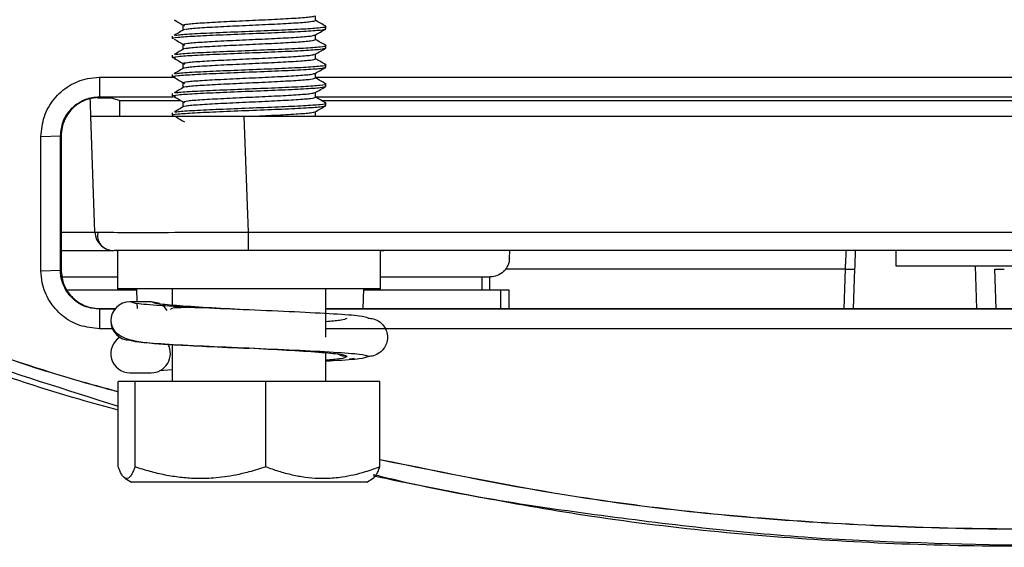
# Model space of a CAD drawing. Header units: millimetres. Extents: x -0.57 to 0.95, y -0.4 to 0.71.
# Tile 113 of 256: x 0.0478 to 0.0991, y 0.5602 to 0.5877. Entities that reach past the tile are written whole.
import ezdxf

# ---------------------------------------------------------------- set-up
doc = ezdxf.new("R2010")
doc.units = ezdxf.units.MM
doc.layers.add('FORMAT', color=7, linetype='Continuous')

msp = doc.modelspace()

# ---------------------------------------------------------------- linework, layer by layer
at = {"layer": 'FORMAT', "color": 7, "linetype": 'Continuous', "lineweight": 25}
for p, q in [((0.063221, 0.587636), (0.063221, 0.58788)), ((0.056304, 0.587386), (0.056304, 0.587136)), ((0.056304, 0.587386), (0.056304, 0.587136)), ((0.063762, 0.587198), (0.063762, 0.587323)), ((0.055762, 0.586823), (0.055762, 0.586698)), ((0.063221, 0.586636), (0.063221, 0.58688)), ((0.056304, 0.586386), (0.056304, 0.586136)), ((0.056304, 0.586386), (0.056304, 0.586136)), ((0.063762, 0.586198), (0.063762, 0.586323)), ((0.055762, 0.585823), (0.055762, 0.585698)), ((0.063221, 0.585636), (0.063221, 0.58588)), ((0.056304, 0.585386), (0.056304, 0.585136)), ((0.056304, 0.585386), (0.056304, 0.585136)), ((0.063762, 0.585198), (0.063762, 0.585323)), ((0.051969, 0.584673), (0.055886, 0.584673)), ((0.051969, 0.584673), (0.051969, 0.583656)), ((0.055762, 0.584823), (0.055762, 0.584698)), ((0.063221, 0.584636), (0.063221, 0.58488)), ((0.056304, 0.584386), (0.056304, 0.584136)), ((0.056304, 0.584386), (0.056304, 0.584136)), ((0.063762, 0.584198), (0.063762, 0.584323)), ((0.051869, 0.583604), (0.052585, 0.583604)), ((0.051969, 0.583656), (0.055798, 0.583656)), ((0.051969, 0.583656), (0.051969, 0.583621)), ((0.052536, 0.583621), (0.051969, 0.583621)), ((0.052536, 0.583621), (0.053026, 0.583457)), ((0.053026, 0.583457), (0.056211, 0.583457)), ((0.053026, 0.582639), (0.053026, 0.583457)), ((0.055762, 0.583823), (0.055762, 0.583698)), ((0.063221, 0.583636), (0.063221, 0.58388)), ((0.063221, 0.583656), (0.137259, 0.583656)), ((0.06354, 0.583457), (0.137623, 0.583457)), ((0.056304, 0.583386), (0.056304, 0.583136)), ((0.056304, 0.583386), (0.056304, 0.583136)), ((0.063762, 0.583198), (0.063762, 0.583323)), ((0.051729, 0.576604), (0.051518, 0.582639)), ((0.055762, 0.582823), (0.055762, 0.582698)), ((0.059724, 0.576604), (0.059513, 0.582639)), ((0.059513, 0.582639), (0.141424, 0.582639)), ((0.063221, 0.582639), (0.063221, 0.58288)), ((0.063226, 0.582639), (0.063221, 0.582642)), ((0.048916, 0.581586), (0.049934, 0.581621)), ((0.049934, 0.581621), (0.049969, 0.581621)), ((0.049969, 0.581621), (0.049969, 0.574621)), ((0.049969, 0.576604), (0.051729, 0.576604)), ((0.051729, 0.576604), (0.051889, 0.576598)), ((0.059724, 0.576604), (0.141213, 0.576604)), ((0.059724, 0.575639), (0.059724, 0.576604)), ((0.049969, 0.575639), (0.052728, 0.575639)), ((0.052853, 0.575639), (0.052912, 0.575637)), ((0.052912, 0.575639), (0.052912, 0.573639)), ((0.141213, 0.575639), (0.059724, 0.575639)), ((0.066612, 0.573639), (0.066612, 0.575639)), ((0.066612, 0.575624), (0.066784, 0.575639)), ((0.07333, 0.575234), (0.073344, 0.575639)), ((0.093469, 0.575639), (0.093469, 0.574839)), ((0.090819, 0.574674), (0.073117, 0.574674)), ((0.090819, 0.574674), (0.090748, 0.572621)), ((0.091319, 0.574674), (0.091247, 0.572621)), ((0.097691, 0.572621), (0.097613, 0.574839)), ((0.09869, 0.572621), (0.098618, 0.574674)), ((0.048916, 0.574586), (0.049934, 0.574621)), ((0.049934, 0.574621), (0.049969, 0.574621)), ((0.050029, 0.574269), (0.052912, 0.574269)), ((0.066612, 0.574269), (0.07233, 0.574269)), ((0.071885, 0.574269), (0.071885, 0.573569)), ((0.072308, 0.573569), (0.072308, 0.574269)), ((0.053891, 0.573569), (0.050298, 0.573569)), ((0.066612, 0.573639), (0.052912, 0.573639)), ((0.053889, 0.573639), (0.053912, 0.57297)), ((0.055762, 0.573639), (0.055762, 0.572796)), ((0.063762, 0.57113), (0.063762, 0.573639)), ((0.065713, 0.572621), (0.065749, 0.573639)), ((0.072885, 0.573569), (0.065746, 0.573569)), ((0.072885, 0.572621), (0.072885, 0.573569)), ((0.073307, 0.573569), (0.072885, 0.573569)), ((0.073308, 0.572621), (0.073308, 0.573569)), ((0.073308, 0.572621), (0.073308, 0.573569)), ((0.051969, 0.572621), (0.051969, 0.572586)), ((0.051969, 0.572621), (0.052796, 0.572621)), ((0.054659, 0.57297), (0.053555, 0.57297)), ((0.053915, 0.572889), (0.053924, 0.572621)), ((0.063762, 0.572621), (0.134208, 0.572621)), ((0.051969, 0.572586), (0.051969, 0.571569)), ((0.052767, 0.572586), (0.051969, 0.572586)), ((0.13418, 0.572586), (0.063762, 0.572586)), ((0.052639, 0.571569), (0.051969, 0.571569)), ((0.134051, 0.571569), (0.063762, 0.571569)), ((0.055762, 0.570738), (0.055762, 0.568823)), ((0.063762, 0.568823), (0.063762, 0.570295)), ((0.053555, 0.56927), (0.054659, 0.56927)), ((0.055096, 0.569382), (0.055762, 0.569445)), ((0.052944, 0.564365), (0.052944, 0.568823)), ((0.05382, 0.568823), (0.052944, 0.568823)), ((0.05382, 0.564365), (0.05382, 0.568823)), ((0.060638, 0.568823), (0.05382, 0.568823)), ((0.060638, 0.564365), (0.060638, 0.568823)), ((0.06658, 0.568823), (0.060638, 0.568823)), ((0.06658, 0.564365), (0.06658, 0.568823)), ((0.053288, 0.563785), (0.053634, 0.563573)), ((0.065891, 0.563573), (0.053634, 0.563573)), ((0.065891, 0.563573), (0.066236, 0.563785))]:
    msp.add_line(p, q, dxfattribs=at)
at = {"layer": 'FORMAT', "color": 7, "linetype": 'Continuous', "lineweight": 25, "flags": 128}
for points in [[(0.063221, 0.584673), (0.066479, 0.584673), (0.078087, 0.584673), (0.089695, 0.584673), (0.101303, 0.584673), (0.112911, 0.584673), (0.124519, 0.584673), (0.137299, 0.584673)], [(0.055087, 0.572874), (0.055042, 0.572894), (0.054659, 0.57297)], [(0.055493, 0.572523), (0.055366, 0.572678), (0.055242, 0.572783)]]:
    msp.add_lwpolyline(points, dxfattribs=at)
at = {"layer": 'FORMAT', "color": 7, "linetype": 'Continuous', "lineweight": 25}
for centre, radius, start, end in [((0.052728, 0.576639), 0.001, 182, 270), ((0.091069, 0.578259), 0.0035932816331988, 266.012899, 273.987102), ((0.098868, 0.578259), 0.0035932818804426, 266.012899, 273.987101), ((0.053555, 0.57197), 0.001, 90, 270), ((0.053555, 0.57027), 0.001, 121.788331, 270), ((0.054659, 0.57027), 0.001, 270, 29.142048)]:
    msp.add_arc(centre, radius, start, end, dxfattribs=at)
for points, knots in [([(0.0558603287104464, 0.5876636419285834), (0.0559489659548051, 0.5876114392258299), (0.0561262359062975, 0.5875070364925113), (0.0563032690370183, 0.5874026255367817), (0.056391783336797, 0.5873504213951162)], [0, 0, 0, 0, 0.5000127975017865, 1, 1, 1, 1]), ([(0.0563036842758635, 0.5873858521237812), (0.0563556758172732, 0.5874066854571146), (0.0564596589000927, 0.5874483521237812), (0.0572594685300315, 0.5875108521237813), (0.0584028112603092, 0.5875733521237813), (0.0597621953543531, 0.5876358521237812), (0.0611229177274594, 0.5876983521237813), (0.0622622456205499, 0.5877608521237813), (0.0630273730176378, 0.5878195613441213), (0.0631279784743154, 0.5878574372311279), (0.0631732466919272, 0.5878744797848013)], [0, 0, 0, 0, 0.1279092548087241, 0.2558185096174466, 0.3837277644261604, 0.5116370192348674, 0.6395462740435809, 0.7674555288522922, 0.8953647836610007, 1, 1, 1, 1]), ([(0.0564551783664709, 0.5871718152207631), (0.0564831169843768, 0.5871806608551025), (0.0565768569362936, 0.5872103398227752), (0.0572723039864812, 0.5872608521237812), (0.0583993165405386, 0.5873233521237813), (0.0597633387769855, 0.5873858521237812), (0.0611218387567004, 0.5874483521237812), (0.0622654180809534, 0.5875108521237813), (0.0630651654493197, 0.5875733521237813), (0.0631691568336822, 0.5876150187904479), (0.0632211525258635, 0.5876358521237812)], [0, 0, 0, 0, 0.0571870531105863, 0.1918746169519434, 0.3265621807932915, 0.4612497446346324, 0.59593730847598, 0.7306248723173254, 0.8653124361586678, 1, 1, 1, 1]), ([(0.0637538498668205, 0.5873333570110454), (0.0636633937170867, 0.587385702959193), (0.0634858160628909, 0.5874884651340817), (0.0633082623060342, 0.5875912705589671), (0.0632211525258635, 0.587641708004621)], [0, 0, 0, 0, 0.5093892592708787, 1, 1, 1, 1]), ([(0.0558262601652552, 0.5866852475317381), (0.0558016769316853, 0.5866896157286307), (0.0556598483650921, 0.5867148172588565), (0.0560031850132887, 0.5867608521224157), (0.0568516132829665, 0.5868233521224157), (0.0581943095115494, 0.5868858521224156), (0.0597612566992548, 0.5869483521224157), (0.0613351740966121, 0.5870108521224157), (0.0626569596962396, 0.5870733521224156), (0.0635820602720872, 0.5871358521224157), (0.0637022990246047, 0.5871775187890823), (0.0637624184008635, 0.5871983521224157)], [0, 0, 0, 0, 0.0255398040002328, 0.1473473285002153, 0.2691548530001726, 0.3909623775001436, 0.5127699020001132, 0.63457742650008, 0.7563849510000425, 0.8781924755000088, 1, 1, 1, 1]), ([(0.056391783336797, 0.5871712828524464), (0.0563032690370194, 0.5871190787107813), (0.0561262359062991, 0.5870146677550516), (0.0559489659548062, 0.586910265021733), (0.0558603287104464, 0.5868580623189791)], [0, 0, 0, 0, 0.4999872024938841, 1, 1, 1, 1]), ([(0.0559347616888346, 0.5868587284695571), (0.0559676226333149, 0.586867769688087), (0.0560762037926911, 0.5868976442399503), (0.0568823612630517, 0.5869483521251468), (0.0581857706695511, 0.5870108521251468), (0.0597646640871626, 0.5870733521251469), (0.0613300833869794, 0.5871358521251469), (0.0626739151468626, 0.5871983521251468), (0.0635193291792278, 0.5872608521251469), (0.0638644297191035, 0.5873060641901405), (0.0637301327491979, 0.5873304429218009), (0.0637106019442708, 0.587333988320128)], [0, 0, 0, 0, 0.057071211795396, 0.1885782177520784, 0.3200852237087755, 0.4515922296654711, 0.5830992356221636, 0.7146062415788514, 0.8461132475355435, 0.9776202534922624, 1, 1, 1, 1]), ([(0.0632112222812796, 0.5868742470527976), (0.0633016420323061, 0.5869266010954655), (0.0634825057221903, 0.5870313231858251), (0.0636633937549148, 0.5871360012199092), (0.0637538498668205, 0.5871883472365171)], [0, 0, 0, 0, 0.499933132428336, 1, 1, 1, 1]), ([(0.0558603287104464, 0.5866636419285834), (0.0559489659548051, 0.5866114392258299), (0.0561262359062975, 0.5865070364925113), (0.0563032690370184, 0.5864026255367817), (0.056391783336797, 0.5863504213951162)], [0, 0, 0, 0, 0.5000127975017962, 1, 1, 1, 1]), ([(0.0563036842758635, 0.5863858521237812), (0.0563556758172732, 0.5864066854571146), (0.0564596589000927, 0.5864483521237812), (0.0572594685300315, 0.5865108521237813), (0.0584028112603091, 0.5865733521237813), (0.0597621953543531, 0.5866358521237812), (0.0611229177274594, 0.5866983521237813), (0.0622622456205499, 0.5867608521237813), (0.0630273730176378, 0.5868195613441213), (0.0631279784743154, 0.5868574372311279), (0.0631732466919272, 0.5868744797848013)], [0, 0, 0, 0, 0.1279092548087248, 0.2558185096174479, 0.3837277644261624, 0.5116370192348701, 0.6395462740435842, 0.7674555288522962, 0.8953647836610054, 1, 1, 1, 1]), ([(0.0564551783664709, 0.5861718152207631), (0.0564831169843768, 0.5861806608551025), (0.0565768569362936, 0.5862103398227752), (0.0572723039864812, 0.5862608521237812), (0.0583993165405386, 0.5863233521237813), (0.0597633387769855, 0.5863858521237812), (0.0611218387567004, 0.5864483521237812), (0.0622654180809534, 0.5865108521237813), (0.0630651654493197, 0.5865733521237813), (0.0631691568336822, 0.586615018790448), (0.0632211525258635, 0.5866358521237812)], [0, 0, 0, 0, 0.0571870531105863, 0.1918746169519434, 0.3265621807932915, 0.4612497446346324, 0.59593730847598, 0.7306248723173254, 0.8653124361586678, 1, 1, 1, 1]), ([(0.0637538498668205, 0.5863333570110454), (0.0636633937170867, 0.586385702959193), (0.0634858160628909, 0.5864884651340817), (0.0633082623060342, 0.5865912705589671), (0.0632211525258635, 0.586641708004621)], [0, 0, 0, 0, 0.5093892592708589, 1, 1, 1, 1]), ([(0.0143372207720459, 0.5859653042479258), (0.0181250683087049, 0.5836859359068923), (0.0257270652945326, 0.5791113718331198), (0.0379301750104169, 0.5735253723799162), (0.0470375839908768, 0.5698846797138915), (0.0521848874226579, 0.5684913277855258), (0.05294443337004, 0.5682857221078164)], [0, 0, 0, 0, 0.3111489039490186, 0.6244583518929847, 0.9445843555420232, 1, 1, 1, 1]), ([(0.0143418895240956, 0.5859726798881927), (0.0181295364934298, 0.5836934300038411), (0.0257311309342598, 0.5791191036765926), (0.0379336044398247, 0.5735334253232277), (0.0470396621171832, 0.5698931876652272), (0.0521858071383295, 0.5685001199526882), (0.05294443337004, 0.5682947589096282)], [0, 0, 0, 0, 0.3111688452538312, 0.6244983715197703, 0.9446448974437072, 1, 1, 1, 1]), ([(0.0559347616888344, 0.5856629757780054), (0.0558592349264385, 0.5856747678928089), (0.0556502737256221, 0.5857073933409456), (0.0559881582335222, 0.5857608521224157), (0.0568556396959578, 0.5858233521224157), (0.0581932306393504, 0.5858858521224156), (0.0597615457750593, 0.5859483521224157), (0.0613350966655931, 0.5860108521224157), (0.0626569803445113, 0.5860733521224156), (0.0635820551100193, 0.5861358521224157), (0.0637022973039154, 0.5861775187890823), (0.0637624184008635, 0.5861983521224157)], [0, 0, 0, 0, 0.0660775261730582, 0.182817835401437, 0.2995581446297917, 0.4162984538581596, 0.5330387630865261, 0.6497790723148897, 0.7665193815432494, 0.8832596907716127, 0.9999999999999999, 0.9999999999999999, 0.9999999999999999, 0.9999999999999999]), ([(0.056391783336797, 0.5861712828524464), (0.0563032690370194, 0.5861190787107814), (0.056126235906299, 0.5860146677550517), (0.0559489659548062, 0.585910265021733), (0.0558603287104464, 0.5858580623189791)], [0, 0, 0, 0, 0.4999872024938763, 1, 1, 1, 1]), ([(0.0559347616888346, 0.5858587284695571), (0.0559676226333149, 0.585867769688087), (0.0560762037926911, 0.5858976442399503), (0.0568823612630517, 0.5859483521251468), (0.0581857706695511, 0.5860108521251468), (0.0597646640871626, 0.5860733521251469), (0.0613300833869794, 0.5861358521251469), (0.0626739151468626, 0.5861983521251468), (0.0635193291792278, 0.5862608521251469), (0.0638644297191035, 0.5863060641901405), (0.0637301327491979, 0.5863304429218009), (0.0637106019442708, 0.586333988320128)], [0, 0, 0, 0, 0.057071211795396, 0.1885782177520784, 0.3200852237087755, 0.4515922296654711, 0.5830992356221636, 0.7146062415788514, 0.8461132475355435, 0.9776202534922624, 1, 1, 1, 1]), ([(0.0632112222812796, 0.5858742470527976), (0.063301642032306, 0.5859266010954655), (0.0634825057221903, 0.5860313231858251), (0.0636633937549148, 0.5861360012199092), (0.0637538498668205, 0.5861883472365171)], [0, 0, 0, 0, 0.4999331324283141, 1, 1, 1, 1]), ([(0.0558603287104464, 0.5856636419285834), (0.0559489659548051, 0.5856114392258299), (0.0561262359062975, 0.5855070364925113), (0.0563032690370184, 0.5854026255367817), (0.056391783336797, 0.5853504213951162)], [0, 0, 0, 0, 0.5000127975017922, 1, 1, 1, 1]), ([(0.0563036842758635, 0.5853858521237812), (0.0563556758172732, 0.5854066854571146), (0.0564596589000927, 0.5854483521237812), (0.0572594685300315, 0.5855108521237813), (0.0584028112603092, 0.5855733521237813), (0.0597621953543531, 0.5856358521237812), (0.0611229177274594, 0.5856983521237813), (0.0622622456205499, 0.5857608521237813), (0.0630273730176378, 0.5858195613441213), (0.0631279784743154, 0.5858574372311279), (0.0631732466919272, 0.5858744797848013)], [0, 0, 0, 0, 0.1279092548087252, 0.2558185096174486, 0.3837277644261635, 0.5116370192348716, 0.6395462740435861, 0.7674555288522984, 0.8953647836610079, 1, 1, 1, 1]), ([(0.0564551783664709, 0.5851718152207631), (0.0564831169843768, 0.5851806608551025), (0.0565768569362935, 0.5852103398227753), (0.0572723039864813, 0.5852608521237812), (0.0583993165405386, 0.5853233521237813), (0.0597633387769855, 0.5853858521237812), (0.0611218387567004, 0.5854483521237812), (0.0622654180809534, 0.5855108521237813), (0.0630651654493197, 0.5855733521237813), (0.0631691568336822, 0.585615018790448), (0.0632211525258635, 0.5856358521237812)], [0, 0, 0, 0, 0.0571870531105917, 0.191874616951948, 0.3265621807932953, 0.4612497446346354, 0.5959373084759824, 0.730624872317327, 0.8653124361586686, 1, 1, 1, 1]), ([(0.0637538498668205, 0.5853333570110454), (0.0636633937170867, 0.585385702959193), (0.0634858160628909, 0.5854884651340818), (0.0633082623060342, 0.5855912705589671), (0.0632211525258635, 0.585641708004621)], [0, 0, 0, 0, 0.5093892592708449, 1, 1, 1, 1]), ([(0.0140621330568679, 0.5850809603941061), (0.0180871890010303, 0.5826730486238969), (0.0259179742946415, 0.5779884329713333), (0.0383059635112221, 0.5723998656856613), (0.0472635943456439, 0.56886640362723), (0.0522591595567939, 0.567526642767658), (0.05294443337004, 0.5673428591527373)], [0, 0, 0, 0, 0.327978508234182, 0.6380853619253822, 0.9503538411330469, 1, 1, 1, 1]), ([(0.0143019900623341, 0.5852689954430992), (0.0175572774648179, 0.5832982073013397), (0.0240557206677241, 0.5793639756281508), (0.0342944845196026, 0.5743861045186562), (0.0439129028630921, 0.5703684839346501), (0.0502327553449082, 0.5683835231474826), (0.0529444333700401, 0.5675318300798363)], [0, 0, 0, 0, 0.2675914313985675, 0.5341856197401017, 0.8001316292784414, 1, 1, 1, 1]), ([(0.0559347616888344, 0.5846629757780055), (0.0558592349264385, 0.5846747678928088), (0.0556502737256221, 0.5847073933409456), (0.0559881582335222, 0.5847608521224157), (0.0568556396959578, 0.5848233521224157), (0.0581932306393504, 0.5848858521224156), (0.0597615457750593, 0.5849483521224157), (0.0613350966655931, 0.5850108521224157), (0.0626569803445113, 0.5850733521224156), (0.0635820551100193, 0.5851358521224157), (0.0637022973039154, 0.5851775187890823), (0.0637624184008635, 0.5851983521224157)], [0, 0, 0, 0, 0.0660775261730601, 0.1828178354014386, 0.2995581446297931, 0.4162984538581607, 0.533038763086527, 0.6497790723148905, 0.76651938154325, 0.8832596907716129, 0.9999999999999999, 0.9999999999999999, 0.9999999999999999, 0.9999999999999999]), ([(0.056391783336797, 0.5851712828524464), (0.0563032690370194, 0.5851190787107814), (0.056126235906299, 0.5850146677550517), (0.0559489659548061, 0.584910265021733), (0.0558603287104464, 0.5848580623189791)], [0, 0, 0, 0, 0.4999872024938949, 1, 1, 1, 1]), ([(0.0559347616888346, 0.5848587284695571), (0.0559676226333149, 0.584867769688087), (0.0560762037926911, 0.5848976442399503), (0.0568823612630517, 0.5849483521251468), (0.0581857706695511, 0.5850108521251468), (0.0597646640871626, 0.5850733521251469), (0.0613300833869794, 0.5851358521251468), (0.0626739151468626, 0.5851983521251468), (0.0635193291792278, 0.5852608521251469), (0.0638644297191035, 0.5853060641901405), (0.0637301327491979, 0.5853304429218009), (0.0637106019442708, 0.585333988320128)], [0, 0, 0, 0, 0.0570712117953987, 0.1885782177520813, 0.3200852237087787, 0.4515922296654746, 0.5830992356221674, 0.7146062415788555, 0.8461132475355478, 0.977620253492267, 1, 1, 1, 1]), ([(0.0632112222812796, 0.5848742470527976), (0.063301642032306, 0.5849266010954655), (0.0634825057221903, 0.5850313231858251), (0.0636633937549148, 0.5851360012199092), (0.0637538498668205, 0.5851883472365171)], [0, 0, 0, 0, 0.4999331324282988, 1, 1, 1, 1]), ([(0.0489162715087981, 0.5815863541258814), (0.0489507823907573, 0.5819379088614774), (0.0490197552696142, 0.5826405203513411), (0.0495583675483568, 0.5835733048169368), (0.0503473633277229, 0.5842688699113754), (0.0512018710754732, 0.5846246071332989), (0.0517569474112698, 0.5846595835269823), (0.0519686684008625, 0.5846729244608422)], [0, 0, 0, 0, 0.2187857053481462, 0.4372614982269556, 0.6535831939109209, 0.8678673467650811, 1, 1, 1, 1]), ([(0.0558603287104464, 0.5846636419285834), (0.0559489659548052, 0.5846114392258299), (0.0561262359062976, 0.5845070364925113), (0.0563032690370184, 0.5844026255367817), (0.056391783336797, 0.5843504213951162)], [0, 0, 0, 0, 0.500012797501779, 0.9999999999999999, 0.9999999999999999, 0.9999999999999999, 0.9999999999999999]), ([(0.0563036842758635, 0.5843858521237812), (0.0563556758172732, 0.5844066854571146), (0.0564596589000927, 0.5844483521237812), (0.0572594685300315, 0.5845108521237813), (0.0584028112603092, 0.5845733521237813), (0.0597621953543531, 0.5846358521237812), (0.0611229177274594, 0.5846983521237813), (0.0622622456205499, 0.5847608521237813), (0.0630273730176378, 0.5848195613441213), (0.0631279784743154, 0.5848574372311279), (0.0631732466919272, 0.5848744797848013)], [0, 0, 0, 0, 0.1279092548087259, 0.25581850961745, 0.3837277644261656, 0.5116370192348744, 0.6395462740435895, 0.7674555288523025, 0.8953647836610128, 1, 1, 1, 1]), ([(0.0564551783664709, 0.5841718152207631), (0.0564831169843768, 0.5841806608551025), (0.0565768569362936, 0.5842103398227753), (0.0572723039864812, 0.5842608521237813), (0.0583993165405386, 0.5843233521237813), (0.0597633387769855, 0.5843858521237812), (0.0611218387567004, 0.5844483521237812), (0.0622654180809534, 0.5845108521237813), (0.0630651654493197, 0.5845733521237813), (0.0631691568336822, 0.584615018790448), (0.0632211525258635, 0.5846358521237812)], [0, 0, 0, 0, 0.0571870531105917, 0.191874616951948, 0.3265621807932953, 0.4612497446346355, 0.5959373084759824, 0.730624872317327, 0.8653124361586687, 1, 1, 1, 1]), ([(0.0637538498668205, 0.5843333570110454), (0.0636633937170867, 0.584385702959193), (0.0634858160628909, 0.5844884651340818), (0.0633082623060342, 0.5845912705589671), (0.0632211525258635, 0.584641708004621)], [0, 0, 0, 0, 0.509389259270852, 1, 1, 1, 1]), ([(0.0559347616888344, 0.5836629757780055), (0.0558592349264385, 0.5836747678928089), (0.0556502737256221, 0.5837073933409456), (0.0559881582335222, 0.5837608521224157), (0.0568556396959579, 0.5838233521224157), (0.0581932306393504, 0.5838858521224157), (0.0597615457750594, 0.5839483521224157), (0.0613350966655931, 0.5840108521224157), (0.0626569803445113, 0.5840733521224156), (0.0635820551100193, 0.5841358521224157), (0.0637022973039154, 0.5841775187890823), (0.0637624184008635, 0.5841983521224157)], [0, 0, 0, 0, 0.0660775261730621, 0.1828178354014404, 0.2995581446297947, 0.4162984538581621, 0.5330387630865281, 0.6497790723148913, 0.7665193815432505, 0.8832596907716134, 1, 1, 1, 1]), ([(0.056391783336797, 0.5841712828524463), (0.0563032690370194, 0.5841190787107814), (0.0561262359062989, 0.5840146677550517), (0.0559489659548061, 0.583910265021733), (0.0558603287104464, 0.5838580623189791)], [0, 0, 0, 0, 0.4999872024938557, 1, 1, 1, 1]), ([(0.0559347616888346, 0.5838587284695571), (0.0559676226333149, 0.583867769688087), (0.0560762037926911, 0.5838976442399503), (0.0568823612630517, 0.5839483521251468), (0.0581857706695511, 0.5840108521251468), (0.0597646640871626, 0.5840733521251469), (0.0613300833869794, 0.5841358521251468), (0.0626739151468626, 0.5841983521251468), (0.0635193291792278, 0.5842608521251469), (0.0638644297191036, 0.5843060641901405), (0.0637301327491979, 0.5843304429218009), (0.0637106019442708, 0.584333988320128)], [0, 0, 0, 0, 0.057071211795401, 0.1885782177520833, 0.3200852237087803, 0.4515922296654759, 0.5830992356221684, 0.7146062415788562, 0.8461132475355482, 0.9776202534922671, 1, 1, 1, 1]), ([(0.0632112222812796, 0.5838742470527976), (0.063301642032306, 0.5839266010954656), (0.0634825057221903, 0.5840313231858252), (0.0636633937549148, 0.5841360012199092), (0.0637538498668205, 0.5841883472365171)], [0, 0, 0, 0, 0.4999331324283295, 1, 1, 1, 1]), ([(0.0499337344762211, 0.5816211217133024), (0.0499598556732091, 0.5818683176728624), (0.0500101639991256, 0.5823444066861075), (0.0503877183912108, 0.5829606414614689), (0.0509162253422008, 0.5834067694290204), (0.0514772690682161, 0.5836274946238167), (0.0518368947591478, 0.5836484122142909), (0.051968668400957, 0.5836560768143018)], [0, 0, 0, 0, 0.2319587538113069, 0.4467427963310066, 0.6613548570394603, 0.8759140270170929, 1, 1, 1, 1]), ([(0.0519686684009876, 0.5836211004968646), (0.0517439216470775, 0.583599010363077), (0.0512944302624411, 0.5835548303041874), (0.050695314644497, 0.5832103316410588), (0.0502429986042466, 0.5827032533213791), (0.0500029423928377, 0.5821408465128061), (0.0499784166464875, 0.5817689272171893), (0.0499686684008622, 0.5816211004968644)], [0, 0, 0, 0, 0.2145317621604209, 0.4290614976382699, 0.6436498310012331, 0.8583615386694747, 1, 1, 1, 1]), ([(0.0515179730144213, 0.5826390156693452), (0.0515175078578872, 0.5826523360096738), (0.051516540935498, 0.5826800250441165), (0.0515087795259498, 0.5829022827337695), (0.0514974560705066, 0.5832265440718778), (0.0514885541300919, 0.5834814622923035), (0.0514842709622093, 0.5836041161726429)], [0, 0, 0, 0, 0.2404874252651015, 0.4999019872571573, 0.7593778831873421, 0.9999999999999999, 0.9999999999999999, 0.9999999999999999, 0.9999999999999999]), ([(0.0558603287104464, 0.5836636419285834), (0.0559489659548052, 0.58361143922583), (0.0561262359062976, 0.5835070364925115), (0.0563032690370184, 0.5834026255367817), (0.056391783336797, 0.5833504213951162)], [0, 0, 0, 0, 0.500012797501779, 1, 1, 1, 1]), ([(0.0563036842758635, 0.5833858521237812), (0.0563556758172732, 0.5834066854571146), (0.0564596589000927, 0.5834483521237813), (0.0572594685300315, 0.5835108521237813), (0.0584028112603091, 0.5835733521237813), (0.0597621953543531, 0.5836358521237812), (0.0611229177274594, 0.5836983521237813), (0.0622622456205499, 0.5837608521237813), (0.0630273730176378, 0.5838195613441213), (0.0631279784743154, 0.5838574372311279), (0.0631732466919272, 0.5838744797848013)], [0, 0, 0, 0, 0.1279092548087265, 0.2558185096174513, 0.3837277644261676, 0.511637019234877, 0.6395462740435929, 0.7674555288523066, 0.8953647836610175, 1, 1, 1, 1]), ([(0.0564551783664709, 0.5831718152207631), (0.0564831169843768, 0.5831806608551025), (0.0565768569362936, 0.5832103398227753), (0.0572723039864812, 0.5832608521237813), (0.0583993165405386, 0.5833233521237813), (0.0597633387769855, 0.5833858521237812), (0.0611218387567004, 0.5834483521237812), (0.0622654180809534, 0.5835108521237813), (0.0630651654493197, 0.5835733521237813), (0.0631691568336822, 0.583615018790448), (0.0632211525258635, 0.5836358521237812)], [0, 0, 0, 0, 0.0571870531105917, 0.191874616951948, 0.3265621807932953, 0.4612497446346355, 0.5959373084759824, 0.730624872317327, 0.8653124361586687, 1, 1, 1, 1]), ([(0.0637538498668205, 0.5833333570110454), (0.0636633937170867, 0.5833857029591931), (0.0634858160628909, 0.5834884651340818), (0.0633082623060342, 0.5835912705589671), (0.0632211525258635, 0.583641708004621)], [0, 0, 0, 0, 0.5093892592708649, 1, 1, 1, 1]), ([(0.0558262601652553, 0.5826852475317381), (0.0558016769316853, 0.5826896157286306), (0.0556598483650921, 0.5827148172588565), (0.0560031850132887, 0.5827608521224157), (0.0568516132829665, 0.5828233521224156), (0.0581943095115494, 0.5828858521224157), (0.0597612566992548, 0.5829483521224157), (0.0613351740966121, 0.5830108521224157), (0.0626569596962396, 0.5830733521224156), (0.0635820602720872, 0.5831358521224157), (0.0637022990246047, 0.5831775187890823), (0.0637624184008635, 0.5831983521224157)], [0, 0, 0, 0, 0.025539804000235, 0.1473473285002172, 0.2691548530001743, 0.390962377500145, 0.5127699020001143, 0.6345774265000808, 0.756384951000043, 0.878192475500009, 1, 1, 1, 1]), ([(0.056391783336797, 0.5831712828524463), (0.0563032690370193, 0.5831190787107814), (0.0561262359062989, 0.5830146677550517), (0.0559489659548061, 0.582910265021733), (0.0558603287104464, 0.5828580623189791)], [0, 0, 0, 0, 0.499987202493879, 1, 1, 1, 1]), ([(0.0559347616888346, 0.5828587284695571), (0.0559676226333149, 0.5828677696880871), (0.0560762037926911, 0.5828976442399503), (0.0568823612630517, 0.5829483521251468), (0.0581857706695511, 0.5830108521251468), (0.0597646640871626, 0.5830733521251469), (0.0613300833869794, 0.5831358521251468), (0.0626739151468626, 0.5831983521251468), (0.0635193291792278, 0.5832608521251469), (0.0638644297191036, 0.5833060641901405), (0.0637301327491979, 0.5833304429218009), (0.0637106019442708, 0.583333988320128)], [0, 0, 0, 0, 0.057071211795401, 0.1885782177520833, 0.3200852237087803, 0.4515922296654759, 0.5830992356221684, 0.7146062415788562, 0.8461132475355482, 0.9776202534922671, 1, 1, 1, 1]), ([(0.0632112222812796, 0.5828742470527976), (0.063301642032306, 0.5829266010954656), (0.0634825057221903, 0.5830313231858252), (0.0636633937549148, 0.5831360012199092), (0.0637538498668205, 0.5831883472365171)], [0, 0, 0, 0, 0.4999331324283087, 1, 1, 1, 1]), ([(0.0515179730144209, 0.5826390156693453), (0.0516247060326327, 0.5826390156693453), (0.0517888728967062, 0.5826390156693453), (0.0527856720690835, 0.5826390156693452), (0.0538173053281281, 0.5826390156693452), (0.0550979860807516, 0.5826390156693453), (0.0569596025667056, 0.5826390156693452), (0.0585070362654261, 0.5826390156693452), (0.0595130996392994, 0.5826390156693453)], [0, 0, 0, 0, 0.2395139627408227, 0.3683982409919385, 0.5000000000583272, 0.6316017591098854, 0.7604860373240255, 1, 1, 1, 1]), ([(0.0558603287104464, 0.5826636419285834), (0.0559489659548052, 0.58261143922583), (0.0561262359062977, 0.5825070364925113), (0.0563032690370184, 0.5824026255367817), (0.056391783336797, 0.5823504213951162)], [0, 0, 0, 0, 0.5000127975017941, 0.9999999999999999, 0.9999999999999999, 0.9999999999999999, 0.9999999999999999]), ([(0.05982941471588, 0.5826390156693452), (0.0602596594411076, 0.5826587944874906), (0.0611430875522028, 0.5826994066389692), (0.0622619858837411, 0.5827608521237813), (0.0630274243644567, 0.5828195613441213), (0.0631279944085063, 0.5828574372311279), (0.0631732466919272, 0.5828744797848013)], [0, 0, 0, 0, 0.2519978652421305, 0.5174310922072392, 0.7828643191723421, 1, 1, 1, 1]), ([(0.048916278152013, 0.5745863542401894), (0.0489160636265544, 0.5755376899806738), (0.048915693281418, 0.5771800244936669), (0.0489161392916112, 0.5795133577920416), (0.0489162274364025, 0.5808953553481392), (0.0489162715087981, 0.5815863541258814)], [0, 0, 0, 0, 0.4077153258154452, 0.7038576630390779, 1, 1, 1, 1]), ([(0.0499337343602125, 0.5746211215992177), (0.0499337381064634, 0.5755724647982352), (0.0499337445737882, 0.577214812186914), (0.0499337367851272, 0.5795481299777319), (0.0499337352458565, 0.5809301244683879), (0.0499337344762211, 0.5816211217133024)], [0, 0, 0, 0, 0.40771532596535, 0.7038576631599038, 0.9999999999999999, 0.9999999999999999, 0.9999999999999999, 0.9999999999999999]), ([(0.0518829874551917, 0.5765979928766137), (0.0518693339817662, 0.5765089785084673), (0.0518417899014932, 0.576329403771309), (0.051927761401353, 0.5760653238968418), (0.0521021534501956, 0.575838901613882), (0.0522795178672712, 0.5757502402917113), (0.0523671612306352, 0.5757064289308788)], [0, 0, 0, 0, 0.248440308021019, 0.5011955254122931, 0.7535193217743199, 0.9999999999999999, 0.9999999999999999, 0.9999999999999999, 0.9999999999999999]), ([(0.0518886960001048, 0.576597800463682), (0.0518908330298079, 0.5765977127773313), (0.0519452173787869, 0.5765954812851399), (0.0525112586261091, 0.5765911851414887), (0.0539144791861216, 0.5765887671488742), (0.0561043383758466, 0.5765910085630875), (0.0581029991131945, 0.5765972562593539), (0.0591787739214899, 0.576601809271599), (0.0597238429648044, 0.5766041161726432)], [0, 0, 0, 0, 0.0059377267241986, 0.1511066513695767, 0.4284204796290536, 0.7057320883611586, 0.8509015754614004, 1, 1, 1, 1]), ([(0.0597238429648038, 0.5756390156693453), (0.058843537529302, 0.5756390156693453), (0.0574895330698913, 0.5756390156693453), (0.0558606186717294, 0.5756390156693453), (0.0547400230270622, 0.5756390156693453), (0.053837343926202, 0.5756390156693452), (0.0529651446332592, 0.5756390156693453), (0.0528214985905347, 0.5756390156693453), (0.0527281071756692, 0.5756390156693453)], [0, 0, 0, 0, 0.23951396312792, 0.3683982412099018, 0.500000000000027, 0.6316017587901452, 0.7604860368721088, 1, 1, 1, 1]), ([(0.0733295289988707, 0.5752341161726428), (0.0733215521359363, 0.5751564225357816), (0.0733065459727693, 0.5750102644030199), (0.0732103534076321, 0.5747708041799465), (0.0730248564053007, 0.5745205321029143), (0.072710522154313, 0.5743106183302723), (0.0724547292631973, 0.574282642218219), (0.0723301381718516, 0.5742690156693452)], [0, 0, 0, 0, 0.1526132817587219, 0.2870978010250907, 0.5008662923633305, 0.7568829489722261, 1, 1, 1, 1]), ([(0.0908699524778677, 0.5756390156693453), (0.0908692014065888, 0.5756253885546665), (0.0908676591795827, 0.5755974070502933), (0.090856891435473, 0.5753874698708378), (0.090843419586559, 0.5751372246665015), (0.0908310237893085, 0.5748977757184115), (0.0908234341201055, 0.574751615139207), (0.0908193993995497, 0.5746739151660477)], [0, 0, 0, 0, 0.2430210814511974, 0.4990121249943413, 0.7127895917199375, 0.8473169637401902, 1, 1, 1, 1]), ([(0.0913527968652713, 0.5756390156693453), (0.0913478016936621, 0.5754959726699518), (0.0913378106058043, 0.5752098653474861), (0.0913253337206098, 0.574852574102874), (0.0913190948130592, 0.5746739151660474)], [0, 0, 0, 0, 0.4999627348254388, 1, 1, 1, 1]), ([(0.0519686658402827, 0.5715693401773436), (0.0516212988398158, 0.5716033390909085), (0.0509269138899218, 0.5716713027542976), (0.0500051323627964, 0.5722030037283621), (0.049317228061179, 0.572982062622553), (0.0489646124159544, 0.5738268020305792), (0.0489296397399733, 0.5743763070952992), (0.0489162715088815, 0.5745863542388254)], [0, 0, 0, 0, 0.2185224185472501, 0.4368252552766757, 0.6529050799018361, 0.8673237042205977, 1, 1, 1, 1]), ([(0.0519686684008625, 0.5725861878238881), (0.051725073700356, 0.5726116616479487), (0.0512525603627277, 0.5726610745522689), (0.0506388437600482, 0.5730327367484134), (0.0502999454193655, 0.5734276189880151), (0.0500570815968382, 0.5738775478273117), (0.0499476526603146, 0.5742345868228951), (0.0499365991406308, 0.5745415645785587), (0.0499337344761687, 0.574621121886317)], [0, 0, 0, 0, 0.2282813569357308, 0.4428092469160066, 0.6573512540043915, 0.7102930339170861, 0.9249186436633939, 1, 1, 1, 1]), ([(0.0499686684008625, 0.5746211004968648), (0.0499907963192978, 0.574396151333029), (0.0500350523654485, 0.5739462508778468), (0.0503801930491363, 0.573346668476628), (0.0508881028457, 0.5728943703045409), (0.0514503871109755, 0.5726551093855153), (0.0518216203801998, 0.5726307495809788), (0.0519686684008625, 0.5726211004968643)], [0, 0, 0, 0, 0.2148561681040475, 0.4297143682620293, 0.6445136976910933, 0.8591894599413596, 1, 1, 1, 1]), ([(0.0597624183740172, 0.5725454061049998), (0.0589507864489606, 0.5725804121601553), (0.0573220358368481, 0.5726506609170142), (0.0552708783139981, 0.572759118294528), (0.053835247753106, 0.5728633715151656), (0.0536485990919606, 0.5729346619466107), (0.0535550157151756, 0.5729704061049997)], [0, 0, 0, 0, 0.2494643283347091, 0.5006150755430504, 0.7496144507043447, 1, 1, 1, 1]), ([(0.0597624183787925, 0.5725454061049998), (0.0590951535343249, 0.5725804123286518), (0.057756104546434, 0.5726506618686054), (0.0560698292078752, 0.5727591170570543), (0.0548895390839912, 0.5728633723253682), (0.0547360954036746, 0.5729346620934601), (0.0546591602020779, 0.5729704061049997)], [0, 0, 0, 0, 0.2494633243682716, 0.5006162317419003, 0.7496137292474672, 1, 1, 1, 1]), ([(0.0574354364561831, 0.5726490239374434), (0.0571588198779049, 0.572657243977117), (0.056628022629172, 0.5726730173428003), (0.0560798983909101, 0.5726617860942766), (0.0557398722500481, 0.5726576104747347), (0.0556818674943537, 0.5725899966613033), (0.0556618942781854, 0.5725667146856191)], [0, 0, 0, 0, 0.3149931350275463, 0.6044377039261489, 0.86379304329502, 0.9999999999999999, 0.9999999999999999, 0.9999999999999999, 0.9999999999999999]), ([(0.0659698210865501, 0.5721204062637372), (0.0658762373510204, 0.5721561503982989), (0.0656895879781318, 0.5722274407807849), (0.0642539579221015, 0.5723316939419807), (0.062202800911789, 0.5724401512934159), (0.0605740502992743, 0.5725104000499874), (0.0597624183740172, 0.5725454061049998)], [0, 0, 0, 0, 0.2503854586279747, 0.4993847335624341, 0.7505355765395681, 1, 1, 1, 1]), ([(0.0637624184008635, 0.5719456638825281), (0.0640304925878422, 0.5719682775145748), (0.0647146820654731, 0.5720259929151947), (0.0648085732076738, 0.5720847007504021), (0.0648656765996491, 0.5721204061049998)], [0, 0, 0, 0, 0.3918127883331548, 1, 1, 1, 1]), ([(0.0659697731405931, 0.5721204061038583), (0.0660643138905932, 0.5721125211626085), (0.0662784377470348, 0.5720946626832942), (0.0665601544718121, 0.5719479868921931), (0.0667873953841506, 0.5717219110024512), (0.0669339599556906, 0.5714449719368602), (0.0669880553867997, 0.5711204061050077), (0.0669339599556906, 0.5707958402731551), (0.0667873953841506, 0.5705189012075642), (0.0665601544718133, 0.5702928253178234), (0.0662784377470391, 0.570146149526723), (0.0660643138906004, 0.5701282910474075), (0.0659697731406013, 0.5701204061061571)], [0, 0, 0, 0, 0.0904090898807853, 0.2047661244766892, 0.2951813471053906, 0.3948936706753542, 0.5000000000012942, 0.6051063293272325, 0.7048186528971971, 0.7952338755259, 0.9095909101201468, 1, 1, 1, 1]), ([(0.0525550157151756, 0.5719704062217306), (0.0525887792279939, 0.571804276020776), (0.0526508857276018, 0.5714986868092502), (0.0531540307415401, 0.5710924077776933), (0.0541005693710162, 0.570840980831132), (0.0555357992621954, 0.5707524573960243), (0.0576234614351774, 0.5706376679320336), (0.0590118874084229, 0.5705777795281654), (0.059762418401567, 0.570545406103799)], [0, 0, 0, 0, 0.1024707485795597, 0.1884904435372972, 0.340842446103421, 0.60479340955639, 0.7863661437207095, 1, 1, 1, 1]), ([(0.0659698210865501, 0.5701204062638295), (0.0658762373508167, 0.5701561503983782), (0.0656895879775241, 0.5702274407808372), (0.0642539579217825, 0.5703316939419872), (0.0622028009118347, 0.5704401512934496), (0.059762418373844, 0.5705454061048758), (0.0573220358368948, 0.5706506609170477), (0.0552708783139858, 0.5707591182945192), (0.0538352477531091, 0.570863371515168), (0.0536485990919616, 0.5709346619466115), (0.0535550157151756, 0.5709704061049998)], [0, 0, 0, 0, 0.1251927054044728, 0.2496923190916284, 0.3752677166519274, 0.4999999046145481, 0.6247320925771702, 0.7503074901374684, 0.8748072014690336, 1, 1, 1, 1]), ([(0.0648656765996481, 0.5701204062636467), (0.0647887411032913, 0.5701561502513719), (0.0646352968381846, 0.570227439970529), (0.0634550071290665, 0.570331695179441), (0.0617687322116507, 0.5704401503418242), (0.0604296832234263, 0.5705103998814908), (0.0597624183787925, 0.5705454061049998)], [0, 0, 0, 0, 0.2503861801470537, 0.4993835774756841, 0.7505365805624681, 1, 1, 1, 1]), ([(0.0637624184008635, 0.5698877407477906), (0.0638963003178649, 0.5698947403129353), (0.0647124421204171, 0.5699374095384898), (0.065662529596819, 0.5700132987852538), (0.0658672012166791, 0.5700846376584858), (0.0659698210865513, 0.5701204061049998)], [0, 0, 0, 0, 0.089123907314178, 0.5432977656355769, 0.9999999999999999, 0.9999999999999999, 0.9999999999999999, 0.9999999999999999]), ([(0.0637624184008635, 0.5699456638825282), (0.0640304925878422, 0.5699682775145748), (0.0647146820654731, 0.5700259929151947), (0.0648085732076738, 0.5700847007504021), (0.0648656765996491, 0.5701204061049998)], [0, 0, 0, 0, 0.3918127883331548, 1, 1, 1, 1]), ([(0.0648655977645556, 0.5701204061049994), (0.0647693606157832, 0.5701244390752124), (0.064620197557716, 0.5701306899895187), (0.0644919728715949, 0.5702039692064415), (0.0644464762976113, 0.5702299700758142)], [0, 0, 0, 0, 0.6451808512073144, 1, 1, 1, 1]), ([(0.064976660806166, 0.5699874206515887), (0.0649914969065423, 0.569988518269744), (0.0651081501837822, 0.5699971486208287), (0.0651856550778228, 0.5700171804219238), (0.0652533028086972, 0.5700346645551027)], [0, 0, 0, 0, 0.1271811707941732, 1, 1, 1, 1]), ([(0.0665804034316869, 0.5647570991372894), (0.0700223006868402, 0.5640539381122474), (0.0778243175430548, 0.5624600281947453), (0.0902943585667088, 0.5612702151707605), (0.1038784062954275, 0.5609750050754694), (0.117388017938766, 0.5619614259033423), (0.1275929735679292, 0.5633247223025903), (0.1331179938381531, 0.5646912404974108), (0.1343569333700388, 0.5649976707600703)], [0, 0, 0, 0, 0.1541860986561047, 0.3495056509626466, 0.5490786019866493, 0.7501249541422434, 0.9439676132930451, 1, 1, 1, 1]), ([(0.0665804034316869, 0.5647482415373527), (0.0700218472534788, 0.5640451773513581), (0.0778236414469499, 0.5624513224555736), (0.0902936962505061, 0.561261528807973), (0.1038784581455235, 0.5609662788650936), (0.1173887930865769, 0.561952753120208), (0.1275937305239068, 0.5633159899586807), (0.1331184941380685, 0.5646824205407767), (0.1343569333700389, 0.5649887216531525)], [0, 0, 0, 0, 0.1541658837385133, 0.3494958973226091, 0.5490795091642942, 0.7501365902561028, 0.9439902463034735, 1, 1, 1, 1]), ([(0.0538202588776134, 0.5643651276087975), (0.0537823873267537, 0.5642720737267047), (0.0537158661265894, 0.5641086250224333), (0.053598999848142, 0.5638994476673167), (0.0534791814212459, 0.5637660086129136), (0.0533544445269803, 0.5637436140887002), (0.0532461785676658, 0.5638069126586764), (0.0531449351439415, 0.5639341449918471), (0.0530440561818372, 0.5641188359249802), (0.0529776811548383, 0.5642829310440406), (0.0529444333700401, 0.5643651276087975)], [0, 0, 0, 0, 0.1327610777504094, 0.2331942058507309, 0.4020561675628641, 0.5389267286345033, 0.6527055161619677, 0.7671745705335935, 0.8833758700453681, 0.9999999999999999, 0.9999999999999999, 0.9999999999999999, 0.9999999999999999]), ([(0.0606382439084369, 0.5643651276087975), (0.0603434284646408, 0.5642720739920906), (0.059825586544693, 0.5641086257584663), (0.0589158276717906, 0.5638994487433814), (0.057983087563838, 0.563766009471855), (0.0570120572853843, 0.5637436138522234), (0.0561692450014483, 0.5638069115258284), (0.0553810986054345, 0.5639341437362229), (0.0545957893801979, 0.5641188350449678), (0.0540790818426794, 0.5642829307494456), (0.0538202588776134, 0.5643651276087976)], [0, 0, 0, 0, 0.1327606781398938, 0.2331934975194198, 0.4020549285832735, 0.5389250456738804, 0.6527042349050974, 0.7671736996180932, 0.8833754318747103, 0.9999999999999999, 0.9999999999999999, 0.9999999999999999, 0.9999999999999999]), ([(0.0665804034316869, 0.5643651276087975), (0.0663234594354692, 0.5642722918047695), (0.0656772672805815, 0.5640388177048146), (0.0647423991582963, 0.5638257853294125), (0.0639251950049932, 0.5637526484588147), (0.0632827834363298, 0.5637554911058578), (0.0626854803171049, 0.5638068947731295), (0.0619985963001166, 0.5639341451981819), (0.0613141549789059, 0.5641188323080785), (0.0608638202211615, 0.5642829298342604), (0.0606382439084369, 0.5643651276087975)], [0, 0, 0, 0, 0.1327632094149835, 0.3338881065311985, 0.4702967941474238, 0.538910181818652, 0.652693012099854, 0.7671661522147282, 0.8833716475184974, 1, 1, 1, 1]), ([(0.0662312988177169, 0.5639775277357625), (0.0663517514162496, 0.5639470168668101), (0.070137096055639, 0.5629881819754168), (0.0777618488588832, 0.5618260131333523), (0.0890648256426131, 0.5605028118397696), (0.0966626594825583, 0.5603569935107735), (0.1004686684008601, 0.5602839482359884)], [0, 0, 0, 0, 0.0108060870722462, 0.3395922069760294, 0.669179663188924, 1, 1, 1, 1]), ([(0.0662326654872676, 0.5637914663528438), (0.0662478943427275, 0.5637989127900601), (0.0662970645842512, 0.5638229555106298), (0.0663798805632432, 0.5639366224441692), (0.0664807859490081, 0.5641182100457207), (0.0665471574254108, 0.5642827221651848), (0.0665804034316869, 0.5643651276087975)], [0, 0, 0, 0, 0.1288335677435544, 0.4159720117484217, 0.7074556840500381, 1, 1, 1, 1]), ([(0.0662396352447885, 0.5638962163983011), (0.0700260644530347, 0.5631327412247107), (0.0781587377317, 0.561492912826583), (0.0908822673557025, 0.5603350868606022), (0.1043478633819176, 0.5600918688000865), (0.1179272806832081, 0.5611136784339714), (0.12805319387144, 0.5624590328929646), (0.1335048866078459, 0.5638461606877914), (0.1345056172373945, 0.5641007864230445)], [0, 0, 0, 0, 0.1683097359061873, 0.3615036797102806, 0.5560401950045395, 0.754785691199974, 0.9549876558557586, 1, 1, 1, 1])]:
    msp.add_open_spline(points, degree=3, knots=knots, dxfattribs=at)
msp.add_open_spline([(0.0934686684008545, 0.5748390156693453), (0.0935738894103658, 0.5748390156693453), (0.0937843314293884, 0.5748390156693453), (0.0954030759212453, 0.5748390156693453), (0.0977168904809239, 0.5748390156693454), (0.1004686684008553, 0.5748390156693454), (0.1032204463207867, 0.5748390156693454), (0.1055342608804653, 0.5748390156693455), (0.1071530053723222, 0.5748390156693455), (0.1073634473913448, 0.5748390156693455), (0.1074686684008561, 0.5748390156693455)], degree=3, dxfattribs=at)

doc.saveas('drawing.dxf')
